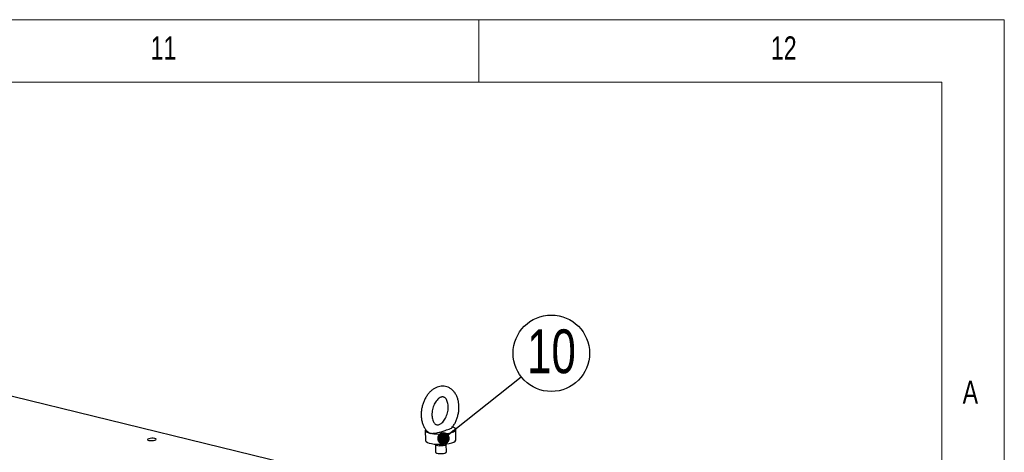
# Model space of a CAD drawing. Header units: millimetres. Extents: x 5 to 595, y 5 to 415.
# Tile 68 of 68: x 510 to 589, y 380 to 415. Entities that reach past the tile are written whole.
import ezdxf

# ---------------------------------------------------------------- set-up
doc = ezdxf.new("R2010")
doc.units = ezdxf.units.MM
doc.layers.add('NOTES', color=6, linetype='Continuous')
doc.layers.add('TRAIT-FORT', color=4, linetype='Continuous', lineweight=25)
doc.styles.add('SLDTEXTSTYLE0', font='TXT', dxfattribs={"width": 0.75})
doc.dimstyles.new('SLDDIMSTYLE2', dxfattribs={"dimtxt": 0.18, "dimasz": 1, "dimexe": 0, "dimexo": 0.0625, "dimgap": 0, "dimtad": 0, "dimtih": 1, "dimtoh": 1, "dimdec": 0, "dimrnd": 1e-09, "dimzin": 0, "dimdsep": 46, "dimtxsty": 'Standard', "dimblk1": 'DOT', "dimblk2": 'DOT', "dimsah": 1, "dimcen": 0.09, "dimadec": 0, "dimazin": 0, "dimtfac": 1, "dimtdec": 0, "dimtofl": 0, "dimtmove": 0, "dimatfit": 3, "dimldrblk": 'DOT', "dimfxl": 0, "dimfrac": 2, "dimtolj": 1, "dimtzin": 0, "dimarcsym": 0})

# ---------------------------------------------------------------- blocks, each defined once
blk = doc.blocks.new('SW_NOTE_16')
at = {"layer": 'NOTES', "color": 0}
blk.add_circle((2.399, 1.891), 3.055, dxfattribs=at)
at = {"layer": 'NOTES', "color": 0, "insert": (2.409, 3.797), "char_height": 3.5, "attachment_point": 2, "style": 'SLDTEXTSTYLE0'}
blk.add_mtext('10', dxfattribs=at)
blk = doc.blocks.new('_Dot')
at = {"color": 0, "linetype": 'ByBlock', "lineweight": -2}
blk.add_line((-0.5, 0), (-1, 0), dxfattribs=at)
at = {"color": 0, "linetype": 'ByBlock', "const_width": 0.5}
blk.add_lwpolyline([(-0.25, 0, 1), (0.25, 0, 1)], format="xyb", close=True, dxfattribs=at)

msp = doc.modelspace()

# ---------------------------------------------------------------- linework, layer by layer
at = {"color": 7, "linetype": 'Continuous', "lineweight": 18}
for p, q in [((589, 415), (5, 415)), ((547, 410), (547, 415)), ((589, 5), (589, 415)), ((584, 410), (10, 410)), ((584, 10), (584, 410))]:
    msp.add_line(p, q, dxfattribs=at)
at = {"layer": 'TRAIT-FORT', "color": 4, "linetype": 'Continuous', "lineweight": 25}
for p, q in [((548.7703, 375.3588), (457.4173, 397.6957)), ((542.7109, 382.2158), (542.7296, 381.3932)), ((545.1576, 381.4484), (545.1389, 382.271)), ((543.5232, 381.0546), (543.537, 380.4514)), ((543.5424, 381.0913), (543.5411, 381.0901)), ((544.3607, 381.1087), (544.3594, 381.1099)), ((544.3939, 380.4709), (544.3802, 381.0741))]:
    msp.add_line(p, q, dxfattribs=at)
at = {"layer": 'TRAIT-FORT', "color": 4, "linetype": 'Continuous', "lineweight": 25, "flags": 128}
for points in [[(542.7269, 382.2734), (542.7209, 382.2618), (542.7149, 382.1903), (542.7621, 382.1213), (542.8604, 382.0575), (543.0055, 382.002)], [(543.1832, 381.9585), (543.3998, 381.9257), (543.6395, 381.9067), (543.8917, 381.9026), (544.1453, 381.9135), (544.3893, 381.9388), (544.6129, 381.9775), (544.8063, 382.0279), (544.9609, 382.0878), (545.0701, 382.1545), (545.1289, 382.2251), (545.1348, 382.2965), (545.0876, 382.3656), (544.9894, 382.4293), (544.8443, 382.4849)], [(520.6088, 381.3955), (520.722, 381.3779), (520.8538, 381.3744), (520.9842, 381.3854), (521.0934, 381.4094), (521.1647, 381.4426), (521.1872, 381.48), (521.1575, 381.5159), (521.0803, 381.5449), (520.9671, 381.5625), (520.8352, 381.566), (520.7048, 381.555), (520.5957, 381.5311), (520.5244, 381.4978), (520.5019, 381.4604), (520.5315, 381.4245), (520.6088, 381.3955)], [(542.7296, 381.3932), (542.7334, 381.3684), (542.7799, 381.2995), (542.8773, 381.2358), (543.0212, 381.1803), (543.2055, 381.1352), (543.422, 381.1026), (543.6613, 381.084), (543.913, 381.08), (544.166, 381.091), (544.4092, 381.1163), (544.6322, 381.155), (544.825, 381.2053)], [(544.3607, 381.1087), (544.3624, 381.1072), (544.3794, 381.0661), (544.3448, 381.0248), (544.2628, 380.9883), (544.1432, 380.9609), (544.0006, 380.9461), (543.8521, 380.9455), (543.7156, 380.9592), (543.6075, 380.9856), (543.541, 381.0215), (543.524, 381.0626), (543.5411, 381.0901)], [(544.825, 381.2053), (544.9793, 381.265), (545.0883, 381.3315), (545.1474, 381.4019), (545.1576, 381.4484)], [(543.537, 380.4514), (543.5547, 380.4183), (543.6212, 380.3824), (543.7293, 380.356), (543.8658, 380.3422), (544.0143, 380.3428), (544.157, 380.3577), (544.2765, 380.385), (544.3585, 380.4216), (544.3931, 380.4629), (544.3939, 380.4709)]]:
    msp.add_lwpolyline(points, dxfattribs=at)
at = {"layer": 'TRAIT-FORT', "color": 4, "linetype": 'Continuous', "lineweight": 25}
for centre, radius, start, end in [((543.9319, 381.9347), 0.8892, 253.222089, 289.38348), ((543.9317, 381.9544), 0.898, 256.373661, 285.913203)]:
    msp.add_arc(centre, radius, start, end, dxfattribs=at)
for points, knots in [([(544.8519, 382.4176), (544.8524, 382.4181), (544.9148, 382.4875), (545.0188, 382.6534), (545.1584, 382.9117), (545.2671, 383.1927), (545.346, 383.4851), (545.3926, 383.7843), (545.4056, 384.0836), (545.384, 384.377), (545.3271, 384.6585), (545.2344, 384.9214), (545.1066, 385.1582), (544.9464, 385.3612), (544.7586, 385.5235), (544.5506, 385.6404), (544.33, 385.7103), (544.1039, 385.7339), (543.8773, 385.7132), (543.6541, 385.6501), (543.437, 385.5457), (543.2292, 385.4012), (543.0348, 385.2185), (542.8586, 385.0012), (542.7051, 384.7549), (542.5781, 384.4856), (542.4801, 384.1999), (542.4139, 383.9042), (542.382, 383.6349), (542.3818, 383.4679), (542.3818, 383.3995)], [0, 0, 0, 0, 0.0003144, 0.0383614, 0.076505, 0.1146425, 0.1527838, 0.190986, 0.229305, 0.26781, 0.3065497, 0.3454994, 0.384399, 0.4228291, 0.4603179, 0.4966161, 0.531855, 0.566464, 0.6008844, 0.6356211, 0.6711078, 0.7075381, 0.7448228, 0.7826764, 0.8207926, 0.8589372, 0.8970716, 0.935228, 0.9734689, 1, 1, 1, 1]), ([(543.2387, 383.419), (543.2386, 383.4549), (543.2382, 383.5619), (543.2577, 383.7479), (543.3069, 383.9697), (543.3814, 384.1827), (543.4773, 384.3773), (543.5892, 384.5455), (543.7102, 384.681), (543.8324, 384.78), (543.9475, 384.8418), (544.0488, 384.87), (544.1361, 384.8709), (544.2116, 384.8491), (544.2903, 384.7982), (544.3687, 384.7132), (544.4413, 384.5896), (544.4996, 384.4276), (544.536, 384.2393), (544.5473, 384.0311), (544.5318, 383.8111), (544.4891, 383.5882), (544.4205, 383.3721), (544.3295, 383.1721), (544.221, 382.9967), (544.1016, 382.8526), (543.9789, 382.7443), (543.8613, 382.6734), (543.7562, 382.6373), (543.666, 382.6302), (543.5895, 382.6461), (543.5127, 382.6876), (543.4354, 382.7614), (543.3623, 382.8699), (543.2997, 383.0153), (543.2562, 383.1917), (543.2412, 383.3322), (543.239, 383.4085), (543.2387, 383.419)], [0, 0, 0, 0, 0.0143993, 0.0429638, 0.071651, 0.1003527, 0.1289188, 0.1572398, 0.185264, 0.2130563, 0.2408709, 0.2692455, 0.2995301, 0.334716, 0.3649483, 0.3926325, 0.4221994, 0.4506548, 0.4789317, 0.5072778, 0.5358033, 0.5644694, 0.5931784, 0.6217908, 0.6501806, 0.6782788, 0.7061126, 0.7338996, 0.762047, 0.7916627, 0.8252058, 0.8569948, 0.8851678, 0.9120492, 0.9406853, 0.9689677, 0.9957649, 1, 1, 1, 1]), ([(542.3818, 383.3995), (542.384, 383.3458), (542.3904, 383.1936), (542.4285, 382.9501), (542.5072, 382.6796), (542.6214, 382.4312), (542.7714, 382.2171), (542.9023, 382.0737), (542.9898, 382.0176), (543.0076, 382.0062)], [0, 0, 0, 0, 0.0939617, 0.2665053, 0.4402879, 0.6144247, 0.78726, 0.9566452, 1, 1, 1, 1]), ([(543.0055, 382.002), (543.0362, 381.9842), (543.0919, 381.9519), (543.155, 381.9565), (543.1832, 381.9585)], [0, 0, 0, 0, 0.5522666, 1, 1, 1, 1]), ([(543.1832, 381.9585), (543.2092, 381.9574), (543.2831, 381.9542), (543.4394, 381.9638), (543.6971, 382.0041), (543.9858, 382.0869), (544.2697, 382.1784), (544.5242, 382.2583), (544.7173, 382.3299), (544.8364, 382.3858), (544.8502, 382.4168), (544.851, 382.4185)], [0, 0, 0, 0, 0.0337407, 0.0959319, 0.1955804, 0.3935691, 0.5958433, 0.7274968, 0.8596557, 0.9927121, 1, 1, 1, 1])]:
    msp.add_open_spline(points, degree=3, knots=knots, dxfattribs=at)

# ---------------------------------------------------------------- block references
at = {"layer": 'NOTES', "color": 211}
msp.add_blockref('SW_NOTE_16', (550.388, 386.4619), dxfattribs=at)

# ---------------------------------------------------------------- texts
at = {"layer": 'NOTES', "color": 211, "attachment_point": 1, "style": 'SLDTEXTSTYLE0'}
for s, insert, char_height in [('11', (520.75, 413.668), 1.85208), ('12', (570.3333, 413.668), 1.85208), ('A', (585.6667, 386.168), 1.8521)]:
    msp.add_mtext(s, dxfattribs=dict(at, insert=insert, char_height=char_height))

# ---------------------------------------------------------------- leaders
at = {"layer": 'NOTES', "color": 211}
msp.add_leader([(544.1601, 381.5521), (550.388, 386.4619)], dimstyle='SLDDIMSTYLE2', dxfattribs=at)

doc.saveas('drawing.dxf')
